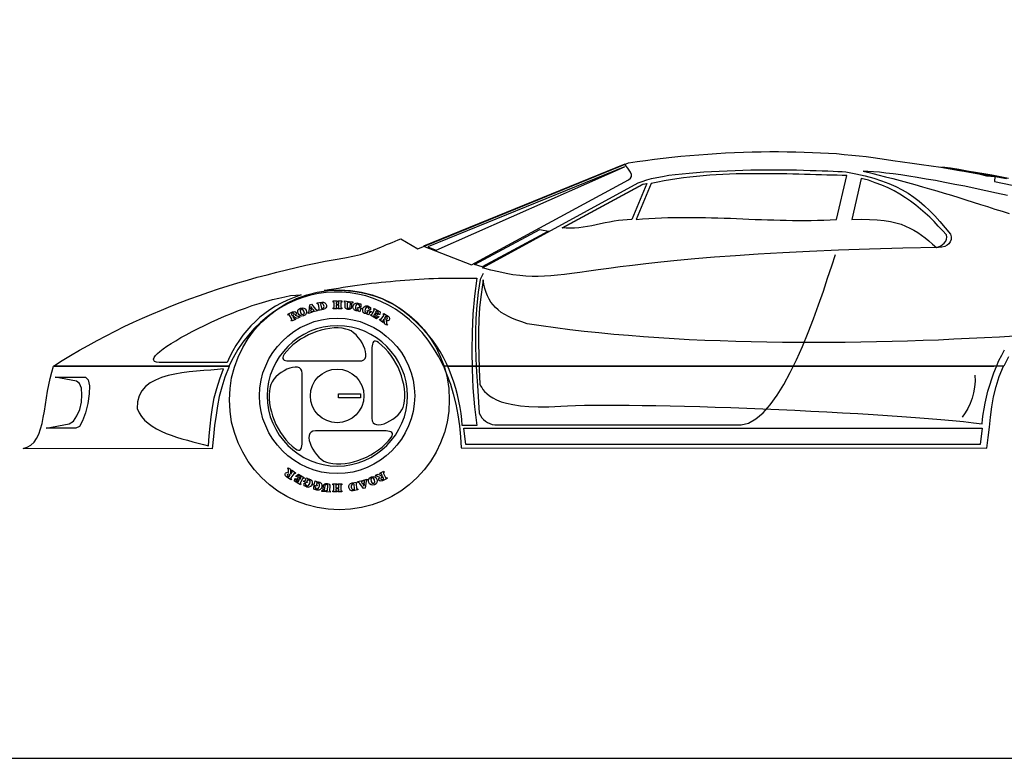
# Model space of a CAD drawing. Extents: x 149 to 250, y -977 to -912.
# Tile 32 of 156: x 211.29 to 214.2, y -976.23 to -974.04. Entities that reach past the tile are written whole.
import ezdxf

# ---------------------------------------------------------------- set-up
doc = ezdxf.new("R2010")
doc.units = 0
doc.header["$MEASUREMENT"] = 0
doc.layers.get('0').update_dxf_attribs({"linetype": 'CONTINUOUS'})
doc.layers.get('Defpoints').update_dxf_attribs({"linetype": 'CONTINUOUS'})

msp = doc.modelspace()

# ---------------------------------------------------------------- linework, layer by layer
at = {"linetype": 'Continuous'}
for points in [[(211.39077, -975.06779), (211.41617, -975.05153), (211.44159, -975.03629), (211.46749, -975.02103), (211.49341, -975.00629), (211.51985, -974.99155), (211.54627, -974.97783), (211.57321, -974.96411), (211.60013, -974.95091), (211.62707, -974.93819), (211.65451, -974.92549), (211.68195, -974.91381), (211.70991, -974.90211), (211.73787, -974.89043), (211.76581, -974.87975), (211.79377, -974.86909), (211.82223, -974.85891), (211.85069, -974.84927), (211.87915, -974.83961), (211.90761, -974.83045), (211.93605, -974.82181), (211.96503, -974.81319), (211.99349, -974.80505), (212.02245, -974.79743), (212.05091, -974.78981), (212.07989, -974.78269), (212.10885, -974.77609), (212.13731, -974.76947), (212.16627, -974.76337), (212.19473, -974.75779), (212.22371, -974.75219), (212.25217, -974.74711), (212.28061, -974.74203), (212.28977, -974.73999), (212.29891, -974.73745), (212.30755, -974.73491), (212.31671, -974.73187), (212.32535, -974.72881), (212.33399, -974.72577), (212.34211, -974.72273), (212.35075, -974.71917), (212.35939, -974.71561), (212.36753, -974.71205), (212.37617, -974.70849), (212.38429, -974.70493), (212.39293, -974.70189), (212.40107, -974.69833), (212.40971, -974.69477), (212.41835, -974.69173), (212.46865, -974.72069), (213.09119, -974.46709), (213.11661, -974.46303), (213.14201, -974.45947), (213.16793, -974.45591), (213.19385, -974.45287), (213.21977, -974.44981), (213.24619, -974.44727), (213.27263, -974.44473), (213.29905, -974.44271), (213.32545, -974.44067), (213.35189, -974.43915), (213.37831, -974.43763), (213.40473, -974.43609), (213.43117, -974.43559), (213.45709, -974.43457), (213.48351, -974.43407), (213.50943, -974.43355), (213.53483, -974.43355), (213.56025, -974.43407), (213.58565, -974.43457), (213.61055, -974.43507), (213.63495, -974.43609), (213.65883, -974.43711), (213.68273, -974.43813), (213.70611, -974.43965), (213.72897, -974.44169), (213.75133, -974.44371), (213.77319, -974.44575), (213.79401, -974.44829), (213.81485, -974.45083), (213.83467, -974.45389), (213.85399, -974.45693), (213.87279, -974.45999), (213.90125, -974.46353), (213.92971, -974.46761), (213.95817, -974.47167), (213.98663, -974.47573), (214.01457, -974.47981), (214.04253, -974.48437), (214.07047, -974.48895), (214.09843, -974.49353), (214.12639, -974.49809), (214.15383, -974.50317), (214.18177, -974.50827), (214.20921, -974.51335)], [(212.48491, -974.71357), (212.62671, -974.76795), (213.09119, -974.51689), (213.09729, -974.51233), (213.09983, -974.50673), (213.09983, -974.50115), (213.09729, -974.49453), (213.09373, -974.48845), (213.08917, -974.48235), (213.08459, -974.47625), (213.08053, -974.47117), (212.48491, -974.71357)], [(212.52303, -974.72475), (213.07901, -974.47827), (212.49763, -974.71509), (212.52303, -974.72475)], [(214.01813, -974.47929), (214.12739, -974.49963), (214.14975, -974.50471), (214.17467, -974.50673), (214.17365, -974.52147), (214.22549, -974.53265)], [(214.21481, -974.51283), (214.19041, -974.50827), (214.16603, -974.50369), (214.14163, -974.49911), (214.11723, -974.49505), (214.09233, -974.49099), (214.06793, -974.48691), (214.04303, -974.48285), (214.01813, -974.47929)], [(212.65923, -974.77761), (213.12017, -974.52605), (213.13185, -974.52147), (213.14507, -974.51741), (213.15929, -974.51335), (213.17505, -974.51029), (213.19233, -974.50673), (213.21063, -974.50369), (213.22943, -974.50115), (213.24975, -974.49911), (213.27059, -974.49707), (213.29193, -974.49505), (213.31379, -974.49353), (213.33663, -974.49199), (213.35951, -974.49099), (213.38289, -974.48997), (213.40627, -974.48895), (213.42963, -974.48845), (213.45301, -974.48793), (213.47639, -974.48743), (213.49977, -974.48743), (213.52265, -974.48743), (213.54501, -974.48743), (213.56685, -974.48793), (213.58819, -974.48793), (213.60853, -974.48845), (213.62835, -974.48895), (213.64665, -974.48945), (213.66443, -974.48997), (213.68119, -974.49047), (213.69645, -974.49099), (213.71017, -974.49199), (213.72287, -974.49251), (213.73355, -974.49301), (213.76353, -974.49911), (213.79097, -974.50521), (213.81637, -974.51233), (213.83975, -974.51995), (213.86161, -974.52809), (213.88143, -974.53671), (213.90023, -974.54637), (213.91801, -974.55653), (213.93479, -974.56823), (213.95105, -974.58043), (213.96629, -974.59363), (213.98155, -974.60787), (213.99679, -974.62363), (214.01203, -974.64039), (214.02729, -974.65869), (214.04355, -974.67799), (214.04507, -974.68563), (214.04507, -974.69325), (214.04253, -974.69985), (214.03897, -974.70595), (214.03339, -974.71053), (214.02627, -974.71409), (214.01763, -974.71611), (214.00797, -974.71663), (213.90227, -974.71917), (213.80367, -974.72171), (213.71219, -974.72527), (213.62683, -974.72881), (213.54805, -974.73289), (213.47487, -974.73695), (213.40727, -974.74153), (213.34527, -974.74609), (213.28787, -974.75067), (213.23553, -974.75575), (213.18725, -974.76033), (213.14303, -974.76541), (213.10289, -974.76999), (213.06629, -974.77455), (213.03275, -974.77913), (213.00175, -974.78319), (212.97381, -974.78727), (212.94789, -974.79081), (212.92401, -974.79387), (212.90215, -974.79691), (212.88131, -974.79895), (212.86149, -974.80099), (212.84269, -974.80199), (212.82439, -974.80251), (212.80609, -974.80251), (212.78781, -974.80149), (212.76951, -974.79997), (212.74969, -974.79743), (212.72935, -974.79387), (212.70801, -974.78929), (212.68463, -974.78421), (212.65923, -974.77761)], [(213.11407, -974.63429), (213.13287, -974.63277), (213.15167, -974.63125), (213.17047, -974.63023), (213.18929, -974.62973), (213.20757, -974.62871), (213.22637, -974.62871), (213.24519, -974.62819), (213.26347, -974.62819), (213.28177, -974.62819), (213.30057, -974.62819), (213.31887, -974.62871), (213.33715, -974.62921), (213.35545, -974.62973), (213.37425, -974.63023), (213.39255, -974.63073), (213.41083, -974.63175), (213.42913, -974.63227), (213.44743, -974.63327), (213.46573, -974.63379), (213.48453, -974.63429), (213.50283, -974.63481), (213.52111, -974.63531), (213.53941, -974.63581), (213.55771, -974.63633), (213.57651, -974.63683), (213.59481, -974.63683), (213.61309, -974.63683), (213.63191, -974.63683), (213.65019, -974.63633), (213.66901, -974.63581), (213.68729, -974.63531), (213.70611, -974.63429), (213.73711, -974.50419), (213.72287, -974.50419), (213.70813, -974.50369), (213.69339, -974.50369), (213.67765, -974.50317), (213.66189, -974.50267), (213.64563, -974.50217), (213.62885, -974.50165), (213.61209, -974.50115), (213.59481, -974.50063), (213.57701, -974.50013), (213.55923, -974.49963), (213.54093, -974.49963), (213.52265, -974.49911), (213.50435, -974.49911), (213.48555, -974.49911), (213.46673, -974.49911), (213.44743, -974.49911), (213.42863, -974.49963), (213.40931, -974.49963), (213.38949, -974.50063), (213.37019, -974.50115), (213.35087, -974.50217), (213.33155, -974.50369), (213.31175, -974.50521), (213.29245, -974.50673), (213.27313, -974.50877), (213.25383, -974.51131), (213.23451, -974.51385), (213.21519, -974.51689), (213.19639, -974.51995), (213.17759, -974.52351), (213.15879, -974.52757), (213.11407, -974.63429)], [(213.75133, -974.63379), (213.77929, -974.63327), (213.80419, -974.63379), (213.82705, -974.63531), (213.84737, -974.63735), (213.86567, -974.64039), (213.88193, -974.64395), (213.89719, -974.64853), (213.91091, -974.65361), (213.92361, -974.65971), (213.93529, -974.66581), (213.94699, -974.67291), (213.95765, -974.68055), (213.96833, -974.68867), (213.97951, -974.69781), (213.99069, -974.70697), (214.00239, -974.71663), (214.00847, -974.71509), (214.01457, -974.71255), (214.02017, -974.70849), (214.02525, -974.70391), (214.02931, -974.69833), (214.03185, -974.69223), (214.03287, -974.68613), (214.03135, -974.67953), (214.01965, -974.66631), (214.00747, -974.65361), (213.99527, -974.64039), (213.98257, -974.62769), (213.96883, -974.61549), (213.95511, -974.60329), (213.94089, -974.59161), (213.92565, -974.58043), (213.91039, -974.56975), (213.89363, -974.55959), (213.87685, -974.54993), (213.85907, -974.54079), (213.84077, -974.53265), (213.82095, -974.52553), (213.80113, -974.51843), (213.77979, -974.51283), (213.75133, -974.63379)], [(213.78487, -974.49149), (213.80723, -974.49657), (213.82909, -974.50217), (213.85093, -974.50775), (213.87279, -974.51335), (213.89465, -974.51893), (213.91649, -974.52503), (213.93835, -974.53113), (213.96021, -974.53723), (213.98155, -974.54333), (214.00339, -974.54993), (214.02475, -974.55653), (214.04609, -974.56263), (214.06793, -974.56925), (214.08929, -974.57585), (214.11063, -974.58297), (214.13197, -974.58957), (214.15331, -974.59617), (214.17467, -974.60329), (214.19601, -974.60991), (214.21735, -974.61701)], [(214.21175, -974.56365), (214.17975, -974.55603), (214.14773, -974.54943), (214.11673, -974.54281), (214.08623, -974.53621), (214.05625, -974.53063), (214.02677, -974.52503), (213.99883, -974.51945), (213.97139, -974.51487), (213.94495, -974.51029), (213.92005, -974.50623), (213.89617, -974.50267), (213.87381, -974.49963), (213.85247, -974.49707), (213.83315, -974.49453), (213.81537, -974.49301), (213.79911, -974.49199), (213.78487, -974.49149)], [(213.10085, -974.63429), (213.08765, -974.63481), (213.07493, -974.63581), (213.06173, -974.63735), (213.04851, -974.63937), (213.03529, -974.64191), (213.02209, -974.64445), (213.00887, -974.64699), (212.99565, -974.65005), (212.98245, -974.65259), (212.96973, -974.65513), (212.95703, -974.65717), (212.94433, -974.65869), (212.93163, -974.65971), (212.91943, -974.66021), (212.90723, -974.65971), (212.89555, -974.65869), (213.13389, -974.52961), (213.14507, -974.52809), (213.10085, -974.63429)], [(212.89605, -974.65869), (213.13439, -974.52961), (213.13643, -974.52909), (213.13643, -974.52909)], [(212.63585, -974.76693), (212.82947, -974.66377), (212.85489, -974.66885), (212.65873, -974.77405), (212.63585, -974.76693)], [(212.66177, -974.79437), (212.65313, -974.81115), (212.64703, -974.84927), (212.64297, -974.88789), (212.63991, -974.92701), (212.63891, -974.96665), (212.63839, -975.00629), (212.63941, -975.04593), (212.64145, -975.08557), (212.64449, -975.12471), (212.65009, -975.20703), (212.65363, -975.21413), (212.65771, -975.22023), (212.66279, -975.22581), (212.66837, -975.23039), (212.67447, -975.23445), (212.68109, -975.23751), (212.68819, -975.24005), (212.69581, -975.24157), (213.42405, -975.24157), (213.44641, -975.23599), (213.46827, -975.22379), (213.48961, -975.20551), (213.51045, -975.18213), (213.53077, -975.15367), (213.55059, -975.12217), (213.56939, -975.08659), (213.58819, -975.04899), (213.60547, -975.00985), (213.62225, -974.96869), (213.63851, -974.92753), (213.65325, -974.88687), (213.66747, -974.84621), (213.68019, -974.80759), (213.69237, -974.77099), (213.70305, -974.73745)], [(212.19169, -974.84419), (212.20541, -974.84163), (212.21963, -974.83909), (212.23335, -974.83707), (212.24759, -974.83453), (212.26131, -974.83249), (212.27553, -974.83045), (212.28925, -974.82843), (212.30349, -974.82639), (212.31771, -974.82487), (212.33143, -974.82283), (212.34567, -974.82131), (212.35989, -974.81979), (212.37361, -974.81827), (212.38785, -974.81725), (212.40207, -974.81573), (212.41631, -974.81471), (212.43003, -974.81319), (212.44425, -974.81217), (212.45849, -974.81165), (212.47271, -974.81063), (212.48695, -974.81013), (212.50067, -974.80911), (212.51489, -974.80861), (212.52913, -974.80809), (212.54335, -974.80809), (212.55759, -974.80759), (212.57181, -974.80759), (212.58605, -974.80759), (212.59977, -974.80759), (212.61399, -974.80759), (212.62823, -974.80759), (212.64245, -974.80809), (212.63585, -974.86045), (212.63127, -974.91381), (212.62873, -974.96767), (212.62771, -975.02205), (212.62873, -975.07693), (212.63127, -975.13233), (212.63585, -975.18773), (212.64245, -975.24361), (212.59977, -975.24361), (212.59825, -975.22581), (212.59621, -975.20805), (212.59317, -975.18975), (212.58961, -975.17147), (212.58553, -975.15265), (212.58045, -975.13385), (212.57435, -975.11505), (212.56827, -975.09625), (212.56063, -975.07795), (212.55301, -975.05965), (212.54387, -975.04187), (212.53421, -975.02459), (212.52353, -975.00783), (212.51235, -974.99155), (212.50017, -974.97581), (212.48695, -974.96107), (212.47525, -974.94937), (212.46357, -974.93819), (212.45137, -974.92701), (212.43867, -974.91635), (212.42545, -974.90567), (212.41123, -974.89551), (212.39599, -974.88585), (212.37971, -974.87721), (212.36243, -974.86909), (212.34363, -974.86197), (212.32279, -974.85587), (212.30043, -974.85129), (212.27655, -974.84723), (212.25063, -974.84469), (212.22217, -974.84367), (212.19169, -974.84419)], [(214.23259, -974.97937), (214.18839, -974.98191), (214.14367, -974.98445), (214.09893, -974.98647), (214.05371, -974.98851), (214.00797, -974.99055), (213.96275, -974.99207), (213.91649, -974.99359), (213.87075, -974.99511), (213.82451, -974.99613), (213.77827, -974.99665), (213.73201, -974.99765), (213.68577, -974.99765), (213.63953, -974.99817), (213.59277, -974.99817), (213.54653, -974.99765), (213.50027, -974.99665), (213.45403, -974.99613), (213.40829, -974.99461), (213.36255, -974.99309), (213.31683, -974.99155), (213.27111, -974.98953), (213.22587, -974.98699), (213.18065, -974.98393), (213.13591, -974.98089), (213.09171, -974.97733), (213.04749, -974.97377), (213.00379, -974.96971), (212.96059, -974.96513), (212.91791, -974.96005), (212.87521, -974.95445), (212.83355, -974.94887), (212.79187, -974.94277), (212.77611, -974.93719), (212.76137, -974.93209), (212.74817, -974.92651), (212.73597, -974.92091), (212.72529, -974.91483), (212.71513, -974.90873), (212.70599, -974.90161), (212.69835, -974.89449), (212.69125, -974.88687), (212.68463, -974.87873), (212.67905, -974.86959), (212.67447, -974.85993), (212.67041, -974.84977), (212.66685, -974.83809), (212.66381, -974.82589), (212.66127, -974.81267), (212.65517, -974.85587), (212.65109, -974.89449), (212.64855, -974.93057), (212.64753, -974.96513), (212.64753, -975.00019), (212.64855, -975.03679), (212.65009, -975.07643), (212.65211, -975.12065)], [(214.21481, -975.03983), (214.20109, -975.06779), (213.29753, -975.06779), (212.54437, -975.06779), (212.53015, -975.04035), (212.51489, -975.01443), (212.49863, -974.99055), (212.48135, -974.96869), (212.46255, -974.94887), (212.44325, -974.93057), (212.42343, -974.91431), (212.40259, -974.89957), (212.38125, -974.88737), (212.35939, -974.87619), (212.33703, -974.86755), (212.31417, -974.85993), (212.29079, -974.85485), (212.26791, -974.85079), (212.24453, -974.84927), (212.22115, -974.84875), (212.19727, -974.85027), (212.17441, -974.85333), (212.15103, -974.85841), (212.12867, -974.86501), (212.10631, -974.87315), (212.08445, -974.88281), (212.06311, -974.89449), (212.04227, -974.90771), (212.02245, -974.92245), (212.00315, -974.93871), (211.98485, -974.95649), (211.96757, -974.97581), (211.95131, -974.99665), (211.93605, -975.01901), (211.92233, -975.04289), (211.90963, -975.06829), (211.39077, -975.06779)], [(211.90405, -975.05661), (211.70331, -975.05661), (211.69569, -975.05559), (211.69009, -975.05355), (211.68755, -975.05051), (211.68705, -975.04695), (211.68857, -975.04237), (211.69263, -975.03679), (211.69823, -975.03069), (211.70585, -975.02409), (211.71551, -975.01647), (211.72617, -975.00883), (211.73887, -975.00071), (211.75259, -974.99257), (211.76785, -974.98343), (211.78359, -974.97479), (211.80087, -974.96565), (211.81867, -974.95649), (211.83747, -974.94735), (211.85679, -974.93819), (211.87661, -974.92905), (211.89693, -974.92041), (211.91725, -974.91177), (211.93759, -974.90363), (211.95843, -974.89601), (211.97875, -974.88891), (211.99907, -974.88229), (212.01889, -974.87619), (212.03821, -974.87111), (212.05701, -974.86655), (212.07479, -974.86247), (212.09207, -974.85943), (212.10783, -974.85791), (212.12307, -974.85689), (212.10275, -974.86451), (212.08343, -974.87263), (212.06463, -974.88127), (212.04735, -974.89093), (212.03109, -974.90109), (212.01585, -974.91177), (212.00111, -974.92345), (211.98789, -974.93565), (211.97469, -974.94837), (211.96249, -974.96209), (211.95131, -974.97581), (211.94063, -974.99055), (211.93047, -975.00629), (211.92133, -975.02255), (211.91217, -975.03933), (211.90405, -975.05661)], [(212.14391, -974.90873), (212.14543, -974.90821), (212.14645, -974.90719), (212.14697, -974.90619), (212.14697, -974.90517), (212.14899, -974.88637), (212.15407, -974.88483), (212.16577, -974.89907), (212.16729, -974.90059), (212.16881, -974.90161), (212.16983, -974.90161), (212.17085, -974.90161), (212.17135, -974.90465), (212.15915, -974.90771), (212.15865, -974.90465), (212.15967, -974.90415), (212.16069, -974.90363), (212.16119, -974.90263), (212.16017, -974.90161), (212.15815, -974.89957), (212.15053, -974.90161), (212.15153, -974.90465), (212.15153, -974.90567), (212.15255, -974.90619), (212.15307, -974.90619), (212.15459, -974.90567), (212.15509, -974.90873), (212.14443, -974.91177), (212.14391, -974.90873)], [(212.15103, -974.89855), (212.15561, -974.89703), (212.15205, -974.89145), (212.15103, -974.89855)], [(212.17085, -974.88331), (212.17033, -974.88077), (212.18407, -974.87823), (212.18915, -974.87823), (212.19321, -974.88027), (212.19625, -974.88331), (212.19779, -974.88737), (212.19779, -974.89195), (212.19625, -974.89551), (212.19321, -974.89855), (212.18863, -974.90059), (212.17543, -974.90313), (212.17491, -974.90059), (212.17593, -974.90009), (212.17695, -974.89957), (212.17695, -974.89855), (212.17695, -974.89653), (212.17441, -974.88585), (212.17389, -974.88433), (212.17289, -974.88383), (212.17187, -974.88331), (212.17085, -974.88331)], [(212.18305, -974.89653), (212.18407, -974.89805), (212.18609, -974.89805), (212.18863, -974.89653), (212.19067, -974.89399), (212.19117, -974.89145), (212.19067, -974.88891), (212.18965, -974.88637), (212.18863, -974.88433), (212.18609, -974.88229), (212.18305, -974.88179), (212.18101, -974.88229), (212.18051, -974.88383), (212.18305, -974.89653)], [(212.21761, -974.87519), (212.22979, -974.87519), (212.22979, -974.87823), (212.22879, -974.87823), (212.22827, -974.87823), (212.22777, -974.87925), (212.22725, -974.88027), (212.22725, -974.88433), (212.23489, -974.88433), (212.23489, -974.88027), (212.23489, -974.87925), (212.23387, -974.87873), (212.23335, -974.87823), (212.23235, -974.87823), (212.23235, -974.87519), (212.24403, -974.87519), (212.24403, -974.87823), (212.24301, -974.87823), (212.24199, -974.87873), (212.24149, -974.87925), (212.24097, -974.88077), (212.24097, -974.89297), (212.24149, -974.89449), (212.24199, -974.89501), (212.24301, -974.89551), (212.24403, -974.89551), (212.24403, -974.89805), (212.23235, -974.89805), (212.23235, -974.89551), (212.23285, -974.89551), (212.23387, -974.89501), (212.23437, -974.89449), (212.23489, -974.89347), (212.23489, -974.88789), (212.22725, -974.88789), (212.22725, -974.89297), (212.22725, -974.89399), (212.22777, -974.89501), (212.22879, -974.89501), (212.22979, -974.89551), (212.22979, -974.89805), (212.21761, -974.89805), (212.21761, -974.89551), (212.21913, -974.89501), (212.22015, -974.89449), (212.22065, -974.89399), (212.22065, -974.89245), (212.22065, -974.88027), (212.22015, -974.87925), (212.21963, -974.87823), (212.21861, -974.87823), (212.21761, -974.87823), (212.21761, -974.87519)], [(212.25115, -974.87519), (212.26335, -974.87619), (212.26335, -974.87925), (212.26233, -974.87975), (212.26131, -974.87975), (212.26029, -974.88027), (212.25979, -974.88127), (212.25927, -974.89245), (212.26029, -974.89551), (212.26385, -974.89653), (212.26689, -974.89551), (212.26843, -974.89297), (212.26893, -974.88179), (212.26893, -974.88077), (212.26843, -974.88027), (212.26791, -974.87975), (212.26639, -974.87975), (212.26639, -974.87671), (212.27605, -974.87721), (212.27605, -974.88027), (212.27453, -974.88027), (212.27351, -974.88077), (212.27299, -974.88127), (212.27249, -974.88229), (212.27197, -974.89347), (212.27097, -974.89703), (212.26843, -974.89907), (212.26537, -974.90009), (212.26181, -974.90009), (212.25877, -974.89907), (212.25571, -974.89755), (212.25369, -974.89501), (212.25317, -974.89195), (212.25369, -974.88027), (212.25369, -974.87925), (212.25317, -974.87873), (212.25217, -974.87873), (212.25115, -974.87823), (212.25115, -974.87519)], [(212.29689, -974.88433), (212.29789, -974.88331), (212.29993, -974.88383), (212.29993, -974.89195), (212.29689, -974.89245), (212.29587, -974.88891), (212.29383, -974.88637), (212.29129, -974.88483), (212.28825, -974.88483), (212.28671, -974.88585), (212.28469, -974.88891), (212.28367, -974.89245), (212.28367, -974.89653), (212.28469, -974.89957), (212.28723, -974.90109), (212.28977, -974.90109), (212.29179, -974.89957), (212.29231, -974.89855), (212.29231, -974.89755), (212.29179, -974.89703), (212.28977, -974.89601), (212.29079, -974.89297), (212.30197, -974.89601), (212.30095, -974.89907), (212.29993, -974.89907), (212.29891, -974.89907), (212.29841, -974.89957), (212.29841, -974.90009), (212.29689, -974.90719), (212.29281, -974.90567), (212.29281, -974.90363), (212.29079, -974.90465), (212.28825, -974.90465), (212.28571, -974.90415), (212.28367, -974.90363), (212.28113, -974.90211), (212.27961, -974.90059), (212.27807, -974.89855), (212.27707, -974.89653), (212.27655, -974.89195), (212.27807, -974.88737), (212.28061, -974.88331), (212.28469, -974.88127), (212.28773, -974.88077), (212.29079, -974.88127), (212.29383, -974.88229), (212.29689, -974.88433)], [(212.32635, -974.89399), (212.32635, -974.89297), (212.32839, -974.89399), (212.32839, -974.90161), (212.32535, -974.90161), (212.32433, -974.89805), (212.32279, -974.89501), (212.32025, -974.89347), (212.31721, -974.89347), (212.31517, -974.89449), (212.31365, -974.89703), (212.31213, -974.90059), (212.31161, -974.90465), (212.31263, -974.90771), (212.31517, -974.90973), (212.31771, -974.90973), (212.31975, -974.90873), (212.32077, -974.90771), (212.32077, -974.90669), (212.31975, -974.90567), (212.31823, -974.90517), (212.31925, -974.90263), (212.32991, -974.90619), (212.32889, -974.90873), (212.32789, -974.90873), (212.32687, -974.90873), (212.32635, -974.90873), (212.32585, -974.90923), (212.32331, -974.91635), (212.31975, -974.91533), (212.31975, -974.91279), (212.31517, -974.91329), (212.31061, -974.91177), (212.30705, -974.90873), (212.30553, -974.90415), (212.30553, -974.89957), (212.30705, -974.89501), (212.31009, -974.89195), (212.31467, -974.88991), (212.31721, -974.88941), (212.32025, -974.88991), (212.32331, -974.89145), (212.32635, -974.89399)], [(212.08395, -974.91431), (212.09767, -974.90771), (212.10479, -974.90619), (212.10833, -974.90923), (212.10885, -974.91381), (212.10579, -974.91737), (212.11393, -974.91991), (212.11495, -974.92041), (212.11597, -974.92041), (212.11697, -974.92041), (212.11799, -974.92041), (212.11901, -974.92295), (212.11189, -974.92651), (212.10021, -974.92143), (212.09869, -974.92245), (212.10123, -974.92601), (212.10225, -974.92701), (212.10325, -974.92753), (212.10427, -974.92753), (212.10579, -974.92701), (212.10681, -974.92955), (212.09513, -974.93515), (212.09411, -974.93261), (212.09513, -974.93159), (212.09563, -974.93109), (212.09615, -974.93007), (212.09563, -974.92855), (212.08903, -974.91737), (212.08851, -974.91635), (212.08801, -974.91635), (212.08699, -974.91685), (212.08547, -974.91737), (212.08395, -974.91431)], [(212.09715, -974.91939), (212.09971, -974.91787), (212.10173, -974.91635), (212.10275, -974.91483), (212.10225, -974.91279), (212.10021, -974.91127), (212.09767, -974.91127), (212.09513, -974.91279), (212.09461, -974.91483), (212.09715, -974.91939)], [(212.12105, -974.89601), (212.12663, -974.89501), (212.13171, -974.89601), (212.13527, -974.89855), (212.13833, -974.90263), (212.13933, -974.90719), (212.13833, -974.91177), (212.13579, -974.91583), (212.13071, -974.91889), (212.12511, -974.91991), (212.12003, -974.91837), (212.11647, -974.91533), (212.11443, -974.91177), (212.11343, -974.90719), (212.11393, -974.90263), (212.11647, -974.89907), (212.12105, -974.89601)], [(212.12307, -974.89957), (212.12003, -974.90363), (212.12105, -974.90973), (212.12461, -974.91431), (212.12969, -974.91533), (212.13273, -974.91127), (212.13171, -974.90517), (212.12815, -974.90059), (212.12307, -974.89957)], [(212.33907, -974.89703), (212.35685, -974.90719), (212.35583, -974.91483), (212.35329, -974.91533), (212.35227, -974.91075), (212.34973, -974.90719), (212.34669, -974.90517), (212.34517, -974.90567), (212.34261, -974.90973), (212.34415, -974.91075), (212.34567, -974.91127), (212.34719, -974.91075), (212.34821, -974.90873), (212.35075, -974.91025), (212.34567, -974.91889), (212.34313, -974.91737), (212.34363, -974.91533), (212.34313, -974.91431), (212.34211, -974.91329), (212.34109, -974.91279), (212.33855, -974.91685), (212.33855, -974.91837), (212.33907, -974.91939), (212.34059, -974.92091), (212.34211, -974.92143), (212.34465, -974.92193), (212.34719, -974.92193), (212.34973, -974.92143), (212.35177, -974.92041), (212.35279, -974.92245), (212.34567, -974.92753), (212.32789, -974.91685), (212.32941, -974.91483), (212.33043, -974.91533), (212.33143, -974.91533), (212.33245, -974.91483), (212.33347, -974.91329), (212.33907, -974.90363), (212.33957, -974.90211), (212.33907, -974.90109), (212.33855, -974.90059), (212.33753, -974.89957), (212.33907, -974.89703)], [(212.36803, -974.91177), (212.38023, -974.92041), (212.38327, -974.92345), (212.38481, -974.92651), (212.38481, -974.92905), (212.38379, -974.93109), (212.38225, -974.93261), (212.37971, -974.93363), (212.37717, -974.93413), (212.37515, -974.93311), (212.37617, -974.94023), (212.37617, -974.94125), (212.37717, -974.94227), (212.37769, -974.94327), (212.37819, -974.94379), (212.37667, -974.94633), (212.37007, -974.94227), (212.36905, -974.92955), (212.36753, -974.92855), (212.36549, -974.93209), (212.36499, -974.93311), (212.36499, -974.93413), (212.36549, -974.93515), (212.36651, -974.93617), (212.36499, -974.93871), (212.35481, -974.93109), (212.35635, -974.92855), (212.35735, -974.92905), (212.35837, -974.92955), (212.35939, -974.92955), (212.36041, -974.92855), (212.36753, -974.91787), (212.36803, -974.91737), (212.36753, -974.91635), (212.36701, -974.91583), (212.36599, -974.91483), (212.36803, -974.91177)], [(212.36955, -974.92601), (212.37209, -974.92753), (212.37463, -974.92855), (212.37617, -974.92855), (212.37769, -974.92753), (212.37819, -974.92499), (212.37667, -974.92245), (212.37413, -974.92091), (212.37261, -974.92143), (212.36955, -974.92601)], [(212.22979, -974.92601), (212.25317, -974.92701), (212.27605, -974.93057), (212.29789, -974.93617), (212.31873, -974.94429), (212.33855, -974.95395), (212.35787, -974.96565), (212.37515, -974.97885), (212.39191, -974.99359), (212.40665, -975.00985), (212.41987, -975.02765), (212.43105, -975.04645), (212.44071, -975.06677), (212.44883, -975.08761), (212.45443, -975.10947), (212.45799, -975.13233), (212.45899, -975.15571), (212.45799, -975.17909), (212.45443, -975.20195), (212.44883, -975.22379), (212.44071, -975.24463), (212.43105, -975.26495), (212.41987, -975.28375), (212.40665, -975.30155), (212.39191, -975.31781), (212.37515, -975.33255), (212.35787, -975.34575), (212.33855, -975.35745), (212.31873, -975.36709), (212.29789, -975.37523), (212.27605, -975.38081), (212.25317, -975.38437), (212.22979, -975.38539), (212.20643, -975.38437), (212.18355, -975.38081), (212.16171, -975.37523), (212.14087, -975.36709), (212.12053, -975.35745), (212.10173, -975.34575), (212.08395, -975.33255), (212.06769, -975.31781), (212.05295, -975.30155), (212.03973, -975.28375), (212.02805, -975.26495), (212.01839, -975.24463), (212.01025, -975.22379), (212.00467, -975.20195), (212.00111, -975.17909), (212.00009, -975.15571), (212.00111, -975.13233), (212.00467, -975.10947), (212.01025, -975.08761), (212.01839, -975.06677), (212.02805, -975.04645), (212.03973, -975.02765), (212.05295, -975.00985), (212.06769, -974.99359), (212.08395, -974.97885), (212.10173, -974.96565), (212.12053, -974.95395), (212.14087, -974.94429), (212.16171, -974.93617), (212.18355, -974.93057), (212.20643, -974.92701), (212.22979, -974.92601)], [(212.23031, -974.94837), (212.20947, -974.94937), (212.18863, -974.95243), (212.16881, -974.95751), (212.15001, -974.96463), (212.13171, -974.97377), (212.11443, -974.98393), (212.09869, -974.99613), (212.08395, -975.00935), (212.07073, -975.02409), (212.05853, -975.03983), (212.04837, -975.05711), (212.03923, -975.07541), (212.03211, -975.09421), (212.02703, -975.11403), (212.02397, -975.13487), (212.02297, -975.15571), (212.02397, -975.17655), (212.02703, -975.19737), (212.03211, -975.21717), (212.03923, -975.23599), (212.04837, -975.25427), (212.05853, -975.27155), (212.07073, -975.28731), (212.08395, -975.30205), (212.09869, -975.31527), (212.11443, -975.32745), (212.13171, -975.33763), (212.15001, -975.34677), (212.16881, -975.35389), (212.18863, -975.35897), (212.20947, -975.36201), (212.23031, -975.36303), (212.25115, -975.36201), (212.27197, -975.35897), (212.29179, -975.35389), (212.31061, -975.34677), (212.32889, -975.33763), (212.34617, -975.32745), (212.36193, -975.31527), (212.37667, -975.30205), (212.38989, -975.28731), (212.40207, -975.27155), (212.41225, -975.25427), (212.42139, -975.23599), (212.42851, -975.21717), (212.43359, -975.19737), (212.43663, -975.17655), (212.43765, -975.15571), (212.43663, -975.13487), (212.43359, -975.11403), (212.42851, -975.09421), (212.42139, -975.07541), (212.41225, -975.05711), (212.40207, -975.03983), (212.38989, -975.02409), (212.37667, -975.00935), (212.36193, -974.99613), (212.34617, -974.98393), (212.32889, -974.97377), (212.31061, -974.96463), (212.29179, -974.95751), (212.27197, -974.95243), (212.25115, -974.94937), (212.23031, -974.94837)], [(212.08649, -975.05255), (212.29535, -975.05255), (212.30299, -975.05203), (212.30857, -975.04899), (212.31213, -975.04491), (212.31417, -975.03933), (212.31467, -975.03221), (212.31365, -975.02459), (212.31161, -975.01647), (212.30807, -975.00783), (212.30349, -974.99919), (212.29841, -974.99055), (212.29231, -974.98291), (212.28571, -974.97529), (212.27859, -974.96919), (212.27097, -974.96361), (212.26335, -974.96005), (212.25571, -974.95801), (212.24453, -974.95599), (212.23285, -974.95497), (212.22065, -974.95497), (212.20795, -974.95649), (212.19525, -974.95853), (212.18253, -974.96157), (212.16983, -974.96513), (212.15713, -974.97021), (212.14493, -974.97529), (212.13273, -974.98191), (212.12105, -974.98851), (212.10987, -974.99665), (212.09919, -975.00477), (212.08953, -975.01341), (212.08089, -975.02307), (212.07277, -975.03273), (212.06971, -975.03781), (212.06869, -975.04187), (212.06869, -975.04491), (212.07073, -975.04797), (212.07327, -975.05001), (212.07683, -975.05101), (212.08141, -975.05203), (212.08649, -975.05255)], [(212.33245, -975.01291), (212.33245, -975.22175), (212.33297, -975.22937), (212.33601, -975.23497), (212.34007, -975.23853), (212.34567, -975.24055), (212.35279, -975.24107), (212.36041, -975.24005), (212.36853, -975.23801), (212.37717, -975.23445), (212.38581, -975.22989), (212.39445, -975.22481), (212.40207, -975.21871), (212.40971, -975.21209), (212.41581, -975.20501), (212.42139, -975.19737), (212.42495, -975.18975), (212.42699, -975.18213), (212.42901, -975.17095), (212.43003, -975.15927), (212.43003, -975.14707), (212.42851, -975.13437), (212.42647, -975.12165), (212.42343, -975.10895), (212.41987, -975.09625), (212.41479, -975.08355), (212.40971, -975.07083), (212.40309, -975.05865), (212.39649, -975.04695), (212.38835, -975.03577), (212.38023, -975.02509), (212.37159, -975.01545), (212.36193, -975.00629), (212.35227, -974.99817), (212.34719, -974.99511), (212.34313, -974.99409), (212.34007, -974.99409), (212.33703, -974.99613), (212.33499, -974.99919), (212.33399, -975.00273), (212.33297, -975.00783), (212.33245, -975.01291)], [(212.65211, -975.12065), (212.65415, -975.12573), (212.65719, -975.13081), (212.66075, -975.13691), (212.66583, -975.14301), (212.67193, -975.14911), (212.68007, -975.15571), (212.68973, -975.16181), (212.70091, -975.16739), (212.71463, -975.17299), (212.73089, -975.17755), (212.74969, -975.18163), (212.77155, -975.18467), (212.79645, -975.18671), (212.82439, -975.18773), (212.85591, -975.18773), (212.89097, -975.18569), (212.91129, -975.18467), (212.93467, -975.18365), (212.96109, -975.18315), (212.99057, -975.18265), (213.02259, -975.18265), (213.05665, -975.18265), (213.09323, -975.18315), (213.13185, -975.18365), (213.17201, -975.18417), (213.21419, -975.18519), (213.25737, -975.18619), (213.30211, -975.18721), (213.34731, -975.18875), (213.39355, -975.19027), (213.44081, -975.19229), (213.48809, -975.19383), (213.53585, -975.19585), (213.58311, -975.19789), (213.63089, -975.20043), (213.67765, -975.20297), (213.72389, -975.20551), (213.76963, -975.20805), (213.81435, -975.21057), (213.85755, -975.21363), (213.89973, -975.21617), (213.93987, -975.21921), (213.97849, -975.22227), (214.01509, -975.22531), (214.04965, -975.22835), (214.08167, -975.23141), (214.11113, -975.23497), (214.13757, -975.23801), (214.13857, -975.22429), (214.14011, -975.20955), (214.14265, -975.19383), (214.14569, -975.17705), (214.14975, -975.15977), (214.15433, -975.14199), (214.15941, -975.12369), (214.16551, -975.10539), (214.17211, -975.08711), (214.17923, -975.06931), (214.18685, -975.05153), (214.19499, -975.03527), (214.20363, -975.01951)], [(211.91015, -975.06931), (211.89795, -975.10083), (211.88879, -975.12979), (211.88117, -975.15773), (211.87559, -975.18519), (211.87151, -975.21311), (211.86745, -975.24309), (211.86389, -975.27613), (211.86033, -975.31221), (211.30081, -975.31119), (211.31351, -975.30763), (211.32419, -975.30155), (211.33333, -975.29291), (211.34095, -975.28173), (211.34757, -975.26851), (211.35265, -975.25327), (211.35721, -975.23699), (211.36077, -975.21921), (211.36433, -975.20093), (211.36739, -975.18163), (211.37043, -975.16181), (211.37349, -975.14199), (211.37703, -975.12267), (211.38111, -975.10387), (211.38567, -975.08557), (211.39127, -975.06829), (211.91015, -975.06931)], [(212.59621, -975.30917), (214.15077, -975.31017), (214.15485, -975.27917), (214.15839, -975.24817), (214.16195, -975.21819), (214.16603, -975.18823), (214.17111, -975.15825), (214.17821, -975.12827), (214.18787, -975.09829), (214.20007, -975.06829), (212.54387, -975.06829), (212.55453, -975.09371), (212.56471, -975.12115), (212.57283, -975.15011), (212.58045, -975.18061), (212.58655, -975.21209), (212.59113, -975.24411), (212.59417, -975.27663), (212.59621, -975.30917)], [(212.55709, -975.06779), (212.62873, -975.06779)], [(212.56165, -975.06779), (214.17211, -975.06779)], [(211.84967, -975.30307), (211.85169, -975.27409), (211.85423, -975.24563), (211.85729, -975.21769), (211.86135, -975.18975), (211.86643, -975.16181), (211.87355, -975.13385), (211.88269, -975.10539), (211.89387, -975.07591), (211.87559, -975.07795), (211.85577, -975.07947), (211.83543, -975.08101), (211.81409, -975.08303), (211.79223, -975.08507), (211.77089, -975.08761), (211.75005, -975.09117), (211.72973, -975.09573), (211.71041, -975.10183), (211.69263, -975.10895), (211.67687, -975.11759), (211.66315, -975.12827), (211.65197, -975.14047), (211.64435, -975.15571), (211.63927, -975.17299), (211.63825, -975.19281), (211.64385, -975.20551), (211.65147, -975.21667), (211.66011, -975.22735), (211.67077, -975.23649), (211.68247, -975.24513), (211.69569, -975.25275), (211.70941, -975.25987), (211.72415, -975.26647), (211.73939, -975.27207), (211.75515, -975.27765), (211.77089, -975.28223), (211.78715, -975.28681), (211.80341, -975.29137), (211.81917, -975.29545), (211.83441, -975.29899), (211.84967, -975.30307)], [(212.12613, -975.29849), (212.12613, -975.08965), (212.12561, -975.08201), (212.12257, -975.07643), (212.11851, -975.07287), (212.11291, -975.07083), (212.10579, -975.07033), (212.09817, -975.07135), (212.09005, -975.07337), (212.08141, -975.07693), (212.07277, -975.08151), (212.06413, -975.08659), (212.05651, -975.09269), (212.04889, -975.09929), (212.04279, -975.10641), (212.03719, -975.11403), (212.03363, -975.12165), (212.03161, -975.12929), (212.02957, -975.14047), (212.02855, -975.15215), (212.02855, -975.16435), (212.03007, -975.17705), (212.03211, -975.18975), (212.03515, -975.20247), (212.03871, -975.21515), (212.04379, -975.22785), (212.04889, -975.24005), (212.05549, -975.25225), (212.06209, -975.26393), (212.07023, -975.27511), (212.07835, -975.28579), (212.08699, -975.29545), (212.09665, -975.30409), (212.10631, -975.31221), (212.11139, -975.31527), (212.11545, -975.31627), (212.11851, -975.31627), (212.12155, -975.31425), (212.12359, -975.31171), (212.12461, -975.30815), (212.12561, -975.30357), (212.12613, -975.29849)], [(212.22979, -975.07643), (212.24555, -975.07795), (212.26029, -975.08253), (212.27401, -975.09015), (212.28571, -975.09981), (212.29535, -975.11149), (212.30299, -975.12471), (212.30755, -975.13995), (212.30907, -975.15571), (212.30755, -975.17147), (212.30299, -975.18671), (212.29535, -975.19993), (212.28571, -975.21159), (212.27401, -975.22125), (212.26029, -975.22887), (212.24555, -975.23345), (212.22979, -975.23497), (212.21405, -975.23345), (212.19879, -975.22887), (212.18559, -975.22125), (212.17389, -975.21159), (212.16425, -975.19993), (212.15661, -975.18671), (212.15205, -975.17147), (212.15053, -975.15571), (212.15205, -975.13995), (212.15661, -975.12471), (212.16425, -975.11149), (212.17389, -975.09981), (212.18559, -975.09015), (212.19879, -975.08253), (212.21405, -975.07795), (212.22979, -975.07643)], [(214.11521, -975.09421), (214.11621, -975.11251), (214.11469, -975.12979), (214.11165, -975.14655), (214.10757, -975.16283), (214.10147, -975.17807), (214.09437, -975.19281), (214.08675, -975.20601), (214.07811, -975.21819)], [(211.39585, -975.10083), (211.48529, -975.10083), (211.49341, -975.10793), (211.49697, -975.12573), (211.49647, -975.15011), (211.49241, -975.17807), (211.48579, -975.20601), (211.47715, -975.22989), (211.46749, -975.24615), (211.45683, -975.25123), (211.36941, -975.25123), (211.43751, -975.23801), (211.45023, -975.23039), (211.46039, -975.21515), (211.46851, -975.19585), (211.47359, -975.17401), (211.47513, -975.15265), (211.47359, -975.13335), (211.46801, -975.11911), (211.45885, -975.11201), (211.39585, -975.10083)], [(212.23387, -975.14961), (212.29841, -975.14961), (212.29841, -975.16129), (212.23387, -975.16129), (212.23387, -975.14961)], [(212.37463, -975.25935), (212.16577, -975.25935), (212.15815, -975.25987), (212.15255, -975.26291), (212.14899, -975.26699), (212.14697, -975.27257), (212.14645, -975.27969), (212.14747, -975.28731), (212.14951, -975.29545), (212.15307, -975.30409), (212.15763, -975.31273), (212.16271, -975.32137), (212.16881, -975.32899), (212.17543, -975.33661), (212.18253, -975.34271), (212.19015, -975.34829), (212.19779, -975.35185), (212.20541, -975.35389), (212.21659, -975.35591), (212.22827, -975.35693), (212.24047, -975.35693), (212.25317, -975.35541), (212.26589, -975.35337), (212.27859, -975.35033), (212.29129, -975.34677), (212.30399, -975.34169), (212.31671, -975.33661), (212.32889, -975.32999), (212.34059, -975.32339), (212.35177, -975.31527), (212.36243, -975.30713), (212.37209, -975.29849), (212.38125, -975.28883), (212.38937, -975.27917), (212.39243, -975.27409), (212.39343, -975.27003), (212.39343, -975.26699), (212.39141, -975.26393), (212.38835, -975.26191), (212.38481, -975.26089), (212.37971, -975.25987), (212.37463, -975.25935)], [(212.60435, -975.25073), (214.13757, -975.25073), (214.13147, -975.29899), (212.60993, -975.29899), (212.60435, -975.25073)], [(212.09259, -975.40369), (212.08039, -975.39505), (212.07733, -975.39201), (212.07581, -975.38895), (212.07581, -975.38641), (212.07683, -975.38437), (212.07835, -975.38285), (212.08089, -975.38183), (212.08343, -975.38133), (212.08547, -975.38235), (212.08547, -975.37421), (212.08547, -975.37319), (212.08445, -975.37219), (212.08395, -975.37117), (212.08343, -975.37065), (212.08497, -975.36811), (212.09157, -975.37219), (212.09157, -975.38591), (212.09309, -975.38691), (212.09615, -975.38235), (212.09665, -975.38133), (212.09665, -975.38031), (212.09615, -975.37929), (212.09513, -975.37827), (212.09665, -975.37573), (212.10681, -975.38337), (212.10529, -975.38591), (212.10427, -975.38539), (212.10325, -975.38489), (212.10225, -975.38489), (212.10123, -975.38591), (212.09309, -975.39759), (212.09259, -975.39809), (212.09309, -975.39911), (212.09361, -975.39963), (212.09461, -975.40063), (212.09259, -975.40369)], [(212.09107, -975.38945), (212.08851, -975.38793), (212.08597, -975.38691), (212.08445, -975.38691), (212.08293, -975.38793), (212.08243, -975.39047), (212.08395, -975.39301), (212.08649, -975.39455), (212.08801, -975.39403), (212.09107, -975.38945)], [(212.12105, -975.41843), (212.10325, -975.40827), (212.10427, -975.40063), (212.10681, -975.40013), (212.10783, -975.40471), (212.11037, -975.40827), (212.11343, -975.41029), (212.11495, -975.40979), (212.11749, -975.40573), (212.11597, -975.40471), (212.11443, -975.40419), (212.11291, -975.40471), (212.11189, -975.40673), (212.10935, -975.40521), (212.11545, -975.39555), (212.11799, -975.39709), (212.11697, -975.39963), (212.11697, -975.40115), (212.11799, -975.40217), (212.11901, -975.40267), (212.12257, -975.39759), (212.12257, -975.39607), (212.12207, -975.39505), (212.12053, -975.39403), (212.11851, -975.39301), (212.11647, -975.39301), (212.11343, -975.39301), (212.11089, -975.39353), (212.10833, -975.39505), (212.10733, -975.39301), (212.11545, -975.38691), (212.13325, -975.39759), (212.13171, -975.39963), (212.13071, -975.39911), (212.12969, -975.39911), (212.12867, -975.39963), (212.12765, -975.40115), (212.12105, -975.41181), (212.12053, -975.41335), (212.12105, -975.41437), (212.12155, -975.41487), (212.12257, -975.41589), (212.12105, -975.41843)], [(212.37769, -975.40013), (212.36397, -975.40673), (212.35685, -975.40827), (212.35329, -975.40521), (212.35279, -975.40063), (212.35583, -975.39709), (212.34871, -975.39353), (212.34771, -975.39301), (212.34669, -975.39301), (212.34567, -975.39301), (212.34465, -975.39301), (212.34363, -975.39047), (212.35075, -975.38691), (212.36143, -975.39301), (212.36295, -975.39201), (212.36143, -975.38743), (212.36041, -975.38641), (212.35939, -975.38591), (212.35837, -975.38591), (212.35685, -975.38641), (212.35583, -975.38387), (212.36753, -975.37827), (212.36853, -975.38081), (212.36753, -975.38183), (212.36701, -975.38235), (212.36651, -975.38337), (212.36701, -975.38489), (212.37261, -975.39709), (212.37311, -975.39809), (212.37361, -975.39809), (212.37463, -975.39759), (212.37617, -975.39709), (212.37769, -975.40013)], [(212.13425, -975.42147), (212.13425, -975.42249), (212.13223, -975.42147), (212.13223, -975.41385), (212.13527, -975.41385), (212.13629, -975.41741), (212.13781, -975.41995), (212.14035, -975.42199), (212.14341, -975.42199), (212.14543, -975.42097), (212.14747, -975.41791), (212.14899, -975.41437), (212.15001, -975.40979), (212.14899, -975.40673), (212.14697, -975.40471), (212.14391, -975.40471), (212.14189, -975.40573), (212.14035, -975.40725), (212.14035, -975.40877), (212.14087, -975.40979), (212.14239, -975.41029), (212.14137, -975.41283), (212.13071, -975.40927), (212.13171, -975.40673), (212.13273, -975.40673), (212.13375, -975.40673), (212.13477, -975.40623), (212.13579, -975.40521), (212.13833, -975.39809), (212.14189, -975.39911), (212.14189, -975.40165), (212.14645, -975.40115), (212.15103, -975.40267), (212.15459, -975.40573), (212.15611, -975.41029), (212.15561, -975.41537), (212.15407, -975.41995), (212.15053, -975.42351), (212.14595, -975.42555), (212.14341, -975.42605), (212.14035, -975.42555), (212.13731, -975.42401), (212.13425, -975.42147)], [(212.16373, -975.43113), (212.16271, -975.43215), (212.16069, -975.43163), (212.16069, -975.42351), (212.16373, -975.42301), (212.16475, -975.42655), (212.16679, -975.42909), (212.16933, -975.43063), (212.17237, -975.43063), (212.17389, -975.42909), (212.17593, -975.42655), (212.17745, -975.42249), (212.17797, -975.41791), (212.17695, -975.41487), (212.17441, -975.41335), (212.17187, -975.41335), (212.16983, -975.41487), (212.16831, -975.41639), (212.16831, -975.41741), (212.16881, -975.41843), (212.17085, -975.41945), (212.16983, -975.42249), (212.15865, -975.41945), (212.15967, -975.41639), (212.16119, -975.41639), (212.16171, -975.41589), (212.16271, -975.41537), (212.16323, -975.41437), (212.16475, -975.40725), (212.16881, -975.40877), (212.16881, -975.41081), (212.17085, -975.40979), (212.17339, -975.40979), (212.17593, -975.41029), (212.17847, -975.41081), (212.18051, -975.41233), (212.18203, -975.41385), (212.18355, -975.41589), (212.18457, -975.41791), (212.18457, -975.42301), (212.18305, -975.42809), (212.17999, -975.43215), (212.17593, -975.43419), (212.17289, -975.43469), (212.16983, -975.43419), (212.16679, -975.43317), (212.16373, -975.43113)], [(212.20947, -975.44027), (212.19727, -975.43927), (212.19727, -975.43621), (212.19829, -975.43571), (212.19931, -975.43571), (212.20033, -975.43519), (212.20083, -975.43419), (212.20235, -975.42199), (212.20135, -975.41893), (212.19779, -975.41791), (212.19473, -975.41893), (212.19321, -975.42147), (212.19169, -975.43367), (212.19169, -975.43469), (212.19219, -975.43519), (212.19271, -975.43571), (212.19423, -975.43571), (212.19423, -975.43875), (212.18457, -975.43825), (212.18457, -975.43519), (212.18609, -975.43519), (212.18711, -975.43469), (212.18761, -975.43419), (212.18813, -975.43317), (212.18965, -975.42097), (212.19067, -975.41741), (212.19321, -975.41537), (212.19625, -975.41437), (212.19981, -975.41437), (212.20287, -975.41537), (212.20591, -975.41691), (212.20795, -975.41945), (212.20845, -975.42249), (212.20693, -975.43519), (212.20693, -975.43621), (212.20743, -975.43673), (212.20845, -975.43673), (212.20947, -975.43723), (212.20947, -975.44027)], [(212.24403, -975.43977), (212.23183, -975.43977), (212.23183, -975.43673), (212.23285, -975.43673), (212.23335, -975.43621), (212.23437, -975.43571), (212.23437, -975.43469), (212.23437, -975.43063), (212.22573, -975.43063), (212.22573, -975.43469), (212.22625, -975.43571), (212.22675, -975.43621), (212.22777, -975.43673), (212.22929, -975.43673), (212.22929, -975.43977), (212.21659, -975.43977), (212.21659, -975.43673), (212.21761, -975.43673), (212.21861, -975.43621), (212.21913, -975.43571), (212.21963, -975.43419), (212.21963, -975.42097), (212.21913, -975.41945), (212.21861, -975.41893), (212.21761, -975.41843), (212.21659, -975.41843), (212.21659, -975.41589), (212.22929, -975.41589), (212.22929, -975.41843), (212.22827, -975.41843), (212.22675, -975.41893), (212.22625, -975.41945), (212.22573, -975.42045), (212.22573, -975.42707), (212.23437, -975.42707), (212.23437, -975.42097), (212.23437, -975.41995), (212.23387, -975.41893), (212.23285, -975.41893), (212.23183, -975.41843), (212.23183, -975.41589), (212.24403, -975.41589), (212.24403, -975.41843), (212.24251, -975.41893), (212.24199, -975.41893), (212.24097, -975.41995), (212.24097, -975.42147), (212.24097, -975.43469), (212.24149, -975.43571), (212.24199, -975.43621), (212.24301, -975.43673), (212.24403, -975.43673), (212.24403, -975.43977)], [(212.29079, -975.43113), (212.29129, -975.43367), (212.27757, -975.43621), (212.27249, -975.43621), (212.26843, -975.43419), (212.26589, -975.43063), (212.26435, -975.42655), (212.26435, -975.42199), (212.26589, -975.41791), (212.26893, -975.41487), (212.27401, -975.41283), (212.28723, -975.41029), (212.28773, -975.41283), (212.28671, -975.41335), (212.28621, -975.41385), (212.28571, -975.41487), (212.28571, -975.41691), (212.28723, -975.42859), (212.28773, -975.43011), (212.28875, -975.43063), (212.28977, -975.43063), (212.29079, -975.43113)], [(212.27961, -975.41691), (212.27859, -975.41537), (212.27655, -975.41537), (212.27401, -975.41691), (212.27197, -975.41945), (212.27097, -975.42249), (212.27097, -975.42555), (212.27197, -975.42809), (212.27299, -975.43011), (212.27553, -975.43215), (212.27859, -975.43265), (212.28061, -975.43215), (212.28113, -975.43063), (212.27961, -975.41691)], [(212.31873, -975.40471), (212.31721, -975.40521), (212.31671, -975.40623), (212.31569, -975.40673), (212.31569, -975.40827), (212.31263, -975.42809), (212.30755, -975.42961), (212.29689, -975.41437), (212.29535, -975.41283), (212.29383, -975.41181), (212.29281, -975.41181), (212.29179, -975.41181), (212.29129, -975.40877), (212.30349, -975.40573), (212.30399, -975.40877), (212.30299, -975.40927), (212.30197, -975.40979), (212.30145, -975.41081), (212.30247, -975.41181), (212.30349, -975.41487), (212.31111, -975.41283), (212.31111, -975.40877), (212.31111, -975.40775), (212.31061, -975.40725), (212.30959, -975.40725), (212.30807, -975.40775), (212.30755, -975.40471), (212.31823, -975.40165), (212.31873, -975.40471)], [(212.31061, -975.41589), (212.30603, -975.41741), (212.30959, -975.42301), (212.31061, -975.41589)], [(212.34007, -975.41843), (212.33449, -975.41945), (212.32991, -975.41843), (212.32585, -975.41537), (212.32381, -975.41131), (212.32279, -975.40673), (212.32331, -975.40217), (212.32635, -975.39759), (212.33143, -975.39455), (212.33703, -975.39353), (212.34161, -975.39505), (212.34517, -975.39809), (212.34719, -975.40217), (212.34821, -975.40673), (212.34719, -975.41131), (212.34465, -975.41537), (212.34007, -975.41843)], [(212.33805, -975.41487), (212.34161, -975.41081), (212.34059, -975.40419), (212.33753, -975.39911), (212.33245, -975.39809), (212.32941, -975.40217), (212.32991, -975.40877), (212.33297, -975.41385), (212.33805, -975.41487)], [(212.36447, -975.39505), (212.36193, -975.39657), (212.35989, -975.39809), (212.35889, -975.39963), (212.35939, -975.40165), (212.36143, -975.40319), (212.36397, -975.40267), (212.36651, -975.40165), (212.36701, -975.39963), (212.36447, -975.39505)]]:
    msp.add_lwpolyline(points, dxfattribs=at)
msp.add_circle((212.23629, -975.16748), 0.32506)
at = {"layer": 'Defpoints'}
msp.add_lwpolyline([(204.16667, -976.22704), (225.76667, -976.22704), (225.76667, -948.32704), (204.16667, -948.32704)], close=True, dxfattribs=at)

doc.saveas('drawing.dxf')
